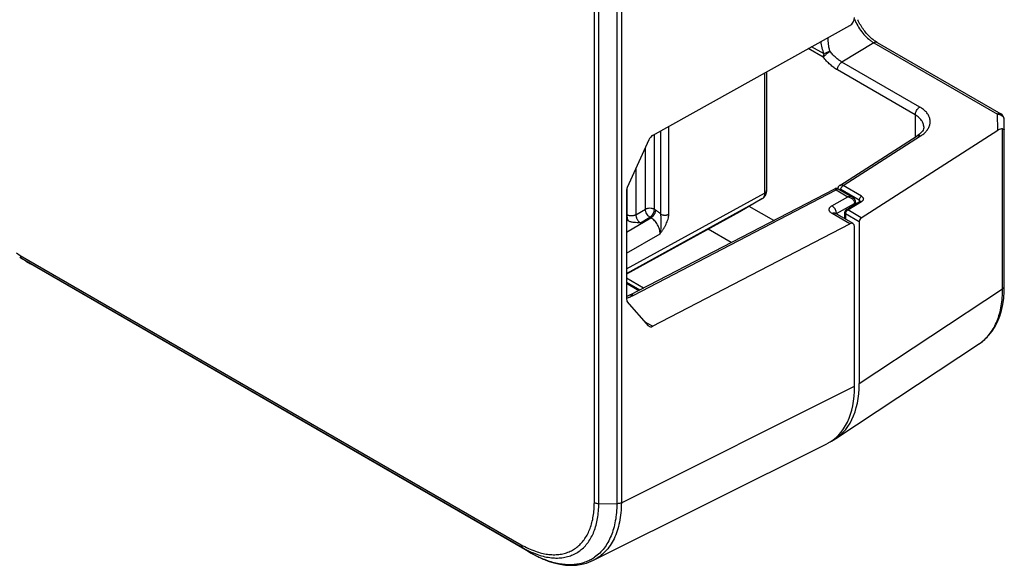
# Model space of a CAD drawing. Header units: inches. Extents: x 0 to 22, y 0 to 17.
# Tile 8 of 28: x 3.366 to 4.889, y 11.043 to 11.887. Entities that reach past the tile are written whole.
import ezdxf

# ---------------------------------------------------------------- set-up
doc = ezdxf.new("R2010")
doc.units = ezdxf.units.IN
doc.header["$LTSCALE"] = 1.21
doc.header["$MEASUREMENT"] = 0
doc.layers.get('0').update_dxf_attribs({"linetype": 'CONTINUOUS'})

msp = doc.modelspace()

# ---------------------------------------------------------------- linework, layer by layer
at = {"color": 7, "linetype": 'CONTINUOUS'}
for p, q in [((4.2549, 11.1402), (4.2549, 13.4554)), ((4.2897, 13.4534), (4.2897, 11.1383)), ((4.2967, 13.455), (4.2967, 11.1397)), ((4.2618, 11.1385), (4.2618, 12.982)), ((4.3451, 11.7075), (4.6502, 11.8777)), ((4.6873, 11.8507), (4.6378, 11.8211)), ((4.6873, 11.8507), (4.8783, 11.7404)), ((4.6925, 11.8513), (4.6892, 11.8533)), ((4.6925, 11.8513), (4.8835, 11.741)), ((4.609, 11.8284), (4.5858, 11.8418)), ((4.6102, 11.8336), (4.591, 11.8447)), ((4.7582, 11.7516), (4.6378, 11.8211)), ((4.5183, 11.8041), (4.5183, 11.6185)), ((4.5213, 11.8058), (4.5213, 11.6227)), ((4.7513, 11.7395), (4.6309, 11.8089)), ((4.7513, 11.7395), (4.7513, 11.7052)), ((4.8791, 11.7156), (4.8783, 11.7404)), ((4.8889, 11.7161), (4.8885, 11.7324)), ((4.3575, 11.5859), (4.3575, 11.7144)), ((4.3701, 11.5858), (4.3701, 11.7214)), ((4.6678, 11.5804), (4.8791, 11.7156)), ((4.8863, 11.4705), (4.8863, 11.7176)), ((4.8889, 11.4747), (4.8889, 11.7161)), ((4.3392, 11.7007), (4.3059, 11.6272)), ((4.3478, 11.5933), (4.3478, 11.709)), ((4.6344, 11.6303), (4.7543, 11.7071)), ((4.6396, 11.63), (4.7595, 11.7068)), ((4.7557, 11.708), (4.7543, 11.7071)), ((4.3338, 11.5934), (4.3338, 11.6887)), ((4.3191, 11.6564), (4.3191, 11.5849)), ((4.3047, 11.622), (4.3047, 11.4546)), ((4.3051, 11.6249), (4.3051, 11.585)), ((4.3104, 11.4611), (4.6267, 11.6252)), ((4.3151, 11.4604), (4.629, 11.6233)), ((4.629, 11.6233), (4.6303, 11.6249)), ((4.629, 11.6233), (4.647, 11.6129)), ((4.6303, 11.6249), (4.6312, 11.6252)), ((4.6312, 11.6252), (4.6315, 11.6251)), ((4.6315, 11.6251), (4.6543, 11.612)), ((4.6645, 11.6074), (4.6361, 11.6239)), ((4.6378, 11.6284), (4.639, 11.6295)), ((4.639, 11.6295), (4.6396, 11.63)), ((4.668, 11.6135), (4.6396, 11.63)), ((4.3047, 11.5012), (4.5183, 11.6185)), ((4.3047, 11.4943), (4.5141, 11.6094)), ((4.5141, 11.6094), (4.4801, 11.5897)), ((4.5143, 11.6095), (4.5141, 11.6094)), ((4.6224, 11.599), (4.647, 11.6129)), ((4.6444, 11.5927), (4.6655, 11.6055)), ((4.647, 11.5924), (4.6681, 11.6053)), ((4.6554, 11.6112), (4.6543, 11.612)), ((4.6589, 11.6047), (4.6589, 11.6052)), ((4.6589, 11.6047), (4.6589, 11.6015)), ((4.6645, 11.6074), (4.6645, 11.6055)), ((4.6674, 11.6056), (4.6681, 11.6053)), ((4.4801, 11.5897), (4.3047, 11.4934)), ((4.3191, 11.5849), (4.3338, 11.5934)), ((4.3495, 11.5923), (4.3478, 11.5933)), ((4.5323, 11.5762), (4.4945, 11.598)), ((4.6293, 11.5878), (4.6289, 11.5901)), ((4.6294, 11.5867), (4.6575, 11.6026)), ((4.6453, 11.5909), (4.6464, 11.592)), ((4.6464, 11.592), (4.647, 11.5924)), ((4.6678, 11.5804), (4.647, 11.5924)), ((4.6575, 11.6026), (4.6575, 11.6006)), ((4.3047, 11.5583), (4.3425, 11.5802)), ((4.3071, 11.5756), (4.3047, 11.5769)), ((4.3262, 11.5727), (4.3408, 11.5811)), ((4.3425, 11.5802), (4.3408, 11.5811)), ((4.6502, 11.571), (4.6225, 11.587)), ((4.6273, 11.5874), (4.6272, 11.5875)), ((4.6553, 11.5713), (4.6273, 11.5874)), ((4.629, 11.5865), (4.6294, 11.5867)), ((4.6294, 11.5867), (4.6293, 11.5878)), ((4.642, 11.5884), (4.642, 11.5789)), ((4.6645, 11.5742), (4.6435, 11.5864)), ((4.6435, 11.5864), (4.6435, 11.5781)), ((4.6645, 11.5742), (4.6645, 11.324)), ((4.3451, 11.4126), (4.6502, 11.571)), ((4.4664, 11.542), (4.4307, 11.5626)), ((4.6574, 11.3199), (4.6574, 11.5667)), ((4.3047, 11.5257), (4.3567, 11.5557)), ((3.3611, 11.5261), (3.3671, 11.5222)), ((3.3662, 11.5195), (3.3695, 11.5174)), ((3.3667, 11.5191), (3.3691, 11.5177)), ((3.3671, 11.5222), (4.1418, 11.0749)), ((3.3691, 11.5177), (4.1438, 11.0704)), ((3.3754, 11.5137), (3.3794, 11.5112)), ((3.3769, 11.5129), (3.3828, 11.5092)), ((3.3828, 11.5092), (3.3794, 11.5112)), ((4.1574, 11.0619), (3.3828, 11.5092)), ((4.331, 11.4717), (4.3047, 11.4869)), ((4.3047, 11.4806), (4.3252, 11.4687)), ((4.3047, 11.479), (4.3238, 11.468)), ((4.6645, 11.324), (4.8863, 11.4705)), ((4.8888, 11.4662), (4.8889, 11.4746)), ((4.3392, 11.413), (4.3059, 11.4508)), ((4.3451, 11.4126), (4.3337, 11.4192)), ((4.6284, 11.239), (4.8505, 11.3858)), ((4.2967, 11.1397), (4.6574, 11.3199)), ((4.2537, 11.0508), (4.6147, 11.2311)), ((4.2618, 11.1385), (4.2897, 11.1383)), ((4.1438, 11.0704), (4.1574, 11.0619)), ((4.1578, 11.0618), (4.1574, 11.0619)), ((4.1575, 11.0619), (4.1575, 11.0619))]:
    msp.add_line(p, q, dxfattribs=at)
for points in [[(4.7622, 11.7144), (4.761, 11.7128), (4.7595, 11.7112), (4.7578, 11.7096), (4.7557, 11.708)], [(4.7644, 11.7209), (4.7643, 11.7194), (4.7639, 11.7177), (4.7632, 11.716), (4.7622, 11.7144)], [(4.5195, 11.6149), (4.5201, 11.6163), (4.5206, 11.6177), (4.521, 11.6192), (4.5212, 11.6207), (4.5213, 11.6223), (4.5213, 11.6227)], [(4.6282, 11.6257), (4.6274, 11.6255), (4.6267, 11.6252)], [(4.6315, 11.6251), (4.6308, 11.6254), (4.63, 11.6257), (4.6291, 11.6258), (4.6282, 11.6257)], [(4.6322, 11.6282), (4.6318, 11.6274), (4.6315, 11.6266), (4.6313, 11.6257), (4.6312, 11.6253)], [(4.6344, 11.6303), (4.6339, 11.63), (4.6333, 11.6295), (4.6327, 11.6289), (4.6322, 11.6282)], [(4.5143, 11.6095), (4.515, 11.6099), (4.516, 11.6107), (4.517, 11.6115), (4.5179, 11.6125), (4.5187, 11.6136), (4.5195, 11.6149)], [(4.6589, 11.6052), (4.6587, 11.6063), (4.6584, 11.6073), (4.658, 11.6084), (4.6573, 11.6094), (4.6564, 11.6103), (4.6554, 11.6112)], [(4.6661, 11.6059), (4.6661, 11.606), (4.6661, 11.606), (4.6661, 11.6059), (4.666, 11.6059), (4.6659, 11.6057), (4.6657, 11.6056), (4.6655, 11.6055)], [(4.3104, 11.4611), (4.3085, 11.4601), (4.3054, 11.4588), (4.3047, 11.4586)], [(4.8503, 11.3857), (4.8537, 11.3881), (4.8596, 11.393), (4.8651, 11.3986), (4.8701, 11.405), (4.8746, 11.4121), (4.8785, 11.4197), (4.8818, 11.428), (4.8845, 11.4368), (4.8865, 11.4462), (4.888, 11.456), (4.8888, 11.4662)], [(4.1575, 11.0619), (4.1649, 11.0578), (4.1742, 11.0534), (4.1834, 11.0497), (4.1925, 11.0469), (4.2015, 11.0448), (4.2103, 11.0435), (4.2189, 11.0431), (4.2273, 11.0434), (4.2353, 11.0446), (4.2429, 11.0465), (4.2501, 11.0492), (4.2538, 11.0508)]]:
    msp.add_lwpolyline(points, dxfattribs=at)
for centre, radius, start, end in [((4.7342, 11.9191), 0.0833, 202.2246, 204.1979), ((4.7361, 11.9199), 0.0853, 204.193, 206.2203), ((4.7461, 11.9257), 0.0925, 205.0251, 205.5127), ((4.8785, 11.7323), 0.01, 1.7072, 59.999), ((4.6201, 11.6185), 0.0101, 28.3959, 30.1513), ((4.647, 11.5884), 0.00496, 170.684, 180.0749), ((4.647, 11.5885), 0.00491, 121.3248, 131.1504), ((4.6506, 11.6027), 0.00685, 2.2321, 8.1321), ((4.651, 11.6027), 0.00645, 359.1586, 2.19), ((3.3709, 11.5205), 0.00337, 229.8535, 238.2604), ((3.4373, 11.6044), 0.1097, 235.3359, 238.1432), ((4.2832, 11.5255), 0.0725, 287.2716, 288.2697), ((4.2842, 11.5224), 0.0693, 288.2653, 290.9963), ((4.2861, 11.5173), 0.0639, 291.0106, 294.0059), ((4.2886, 11.5116), 0.0576, 294.026, 297.3724), ((4.8154, 11.4389), 0.0637, 303.4709, 306.233), ((4.2406, 11.2045), 0.165, 239.866, 242.2394), ((4.2379, 11.1993), 0.1592, 242.2432, 243.0205), ((4.2343, 11.1922), 0.1512, 242.9943, 245.8623), ((4.2195, 11.1067), 0.0625, 301.5272, 305.141), ((4.2309, 11.1846), 0.1429, 245.864, 247.3543), ((4.2291, 11.1803), 0.1382, 247.3536, 248.3338), ((4.2196, 11.1065), 0.0623, 299.2246, 301.5248)]:
    msp.add_arc(centre, radius, start, end, dxfattribs=at)
for centre, major_axis, ratio, start_param, end_param in [((4.6501, 11.8858), (0.00527, 0.0085), 0.597115, -2.319978, -0.766635), ((4.8792, 11.7075), (0.00867, 0.00929), 0.496467, 0.278697, 1.094103), ((4.3452, 11.6994), (0.00527, 0.0085), 0.597115, 0.821615, 1.786955), ((4.312, 11.6259), (0.00527, 0.0085), 0.597115, -4.49623, -3.908227), ((4.6679, 11.5763), (0.00237, 0.0044), 0.556843, 0.786623, 2.339966), ((4.6501, 11.5627), (0.00527, 0.0085), 0.597115, 5.516551, 7.069894), ((4.312, 11.4586), (0.00527, 0.0085), 0.597115, -3.908227, -3.320225), ((4.3452, 11.4208), (0.00527, 0.0085), 0.597115, 2.962961, 3.928301), ((4.523, 11.3977), (-0.0951, 0.1647), 0.576629, -3.176455, -2.356852), ((4.5301, 11.4018), (-0.0951, 0.1647), 0.576629, 3.104352, 3.926334)]:
    msp.add_ellipse(centre, major_axis=major_axis, ratio=ratio, start_param=start_param, end_param=end_param, dxfattribs=at)
for points, knots in [([(4.6596, 11.8822), (4.6612, 11.8789), (4.665, 11.8724), (4.6716, 11.8637), (4.6779, 11.8574), (4.6833, 11.8532), (4.686, 11.8515), (4.6873, 11.8507)], [0, 0, 0, 0, 0.264526, 0.524654, 0.772115, 0.888963, 1, 1, 1, 1]), ([(4.6832, 11.858), (4.6811, 11.8599), (4.6771, 11.8638), (4.6717, 11.8705), (4.6667, 11.8779), (4.6639, 11.8832), (4.6626, 11.8859)], [0, 0, 0, 0, 0.237115, 0.486575, 0.74277, 1, 1, 1, 1]), ([(4.6102, 11.8336), (4.609, 11.8366), (4.607, 11.843), (4.6059, 11.8495), (4.6056, 11.8528)], [0, 0, 0, 0, 0.493083, 1, 1, 1, 1]), ([(4.6195, 11.8374), (4.619, 11.8391), (4.618, 11.8426), (4.6167, 11.8497), (4.6165, 11.8553), (4.6166, 11.859)], [0, 0, 0, 0, 0.243271, 0.49192, 1, 1, 1, 1]), ([(4.6892, 11.8533), (4.6887, 11.8536), (4.6866, 11.8551), (4.6847, 11.8567), (4.6832, 11.858)], [0, 0, 0, 0, 0.241126, 1, 1, 1, 1]), ([(4.6925, 11.8513), (4.6921, 11.8515), (4.6914, 11.8517), (4.6901, 11.8518), (4.6887, 11.8514), (4.6878, 11.851), (4.6873, 11.8507)], [0, 0, 0, 0, 0.216702, 0.449579, 0.709855, 1, 1, 1, 1]), ([(4.6195, 11.8374), (4.619, 11.8371), (4.618, 11.8365), (4.616, 11.8351), (4.614, 11.8335), (4.6122, 11.8319), (4.6109, 11.8307), (4.6099, 11.8295), (4.6093, 11.8288), (4.609, 11.8284)], [0, 0, 0, 0, 0.121964, 0.254442, 0.53165, 0.666501, 0.792344, 0.904784, 1, 1, 1, 1]), ([(4.609, 11.8284), (4.609, 11.8288), (4.6091, 11.8297), (4.6094, 11.8315), (4.6098, 11.8328), (4.6102, 11.8336)], [0, 0, 0, 0, 0.23087, 0.476475, 1, 1, 1, 1]), ([(4.6195, 11.8374), (4.6187, 11.8373), (4.6171, 11.8369), (4.6147, 11.836), (4.6123, 11.835), (4.6109, 11.8341), (4.6102, 11.8336)], [0, 0, 0, 0, 0.242347, 0.49987, 0.75746, 1, 1, 1, 1]), ([(4.6378, 11.8211), (4.6362, 11.8221), (4.6329, 11.8242), (4.6282, 11.828), (4.6237, 11.8325), (4.6209, 11.8357), (4.6195, 11.8374)], [0, 0, 0, 0, 0.231951, 0.477398, 0.734268, 1, 1, 1, 1]), ([(4.6309, 11.8089), (4.6289, 11.8101), (4.625, 11.8127), (4.6194, 11.8172), (4.614, 11.8225), (4.6106, 11.8264), (4.609, 11.8284)], [0, 0, 0, 0, 0.231951, 0.477397, 0.734268, 1, 1, 1, 1]), ([(4.6309, 11.8089), (4.6309, 11.8095), (4.631, 11.8106), (4.6314, 11.8124), (4.632, 11.8141), (4.6329, 11.8159), (4.6339, 11.8175), (4.6351, 11.8189), (4.6364, 11.8202), (4.6374, 11.8208), (4.6378, 11.8211)], [0, 0, 0, 0, 0.113741, 0.236805, 0.366207, 0.498912, 0.631767, 0.761611, 0.885373, 1, 1, 1, 1]), ([(4.7513, 11.7395), (4.7513, 11.74), (4.7514, 11.7411), (4.7519, 11.7435), (4.7532, 11.7464), (4.755, 11.749), (4.7568, 11.7507), (4.7577, 11.7513), (4.7582, 11.7516)], [0, 0, 0, 0, 0.113554, 0.236812, 0.498909, 0.761605, 0.885563, 1, 1, 1, 1]), ([(4.7683, 11.7142), (4.7695, 11.7156), (4.7712, 11.7179), (4.7728, 11.7213), (4.7737, 11.7238), (4.7742, 11.7263), (4.7744, 11.7289), (4.7742, 11.7315), (4.7737, 11.734), (4.7729, 11.7365), (4.7713, 11.7398), (4.7684, 11.7438), (4.7638, 11.7481), (4.7602, 11.7505), (4.7582, 11.7516)], [0, 0, 0, 0, 0.127201, 0.187221, 0.245366, 0.302179, 0.35826, 0.414246, 0.470789, 0.528504, 0.58794, 0.713612, 0.850757, 1, 1, 1, 1]), ([(4.8835, 11.741), (4.8831, 11.7412), (4.8823, 11.7415), (4.881, 11.7415), (4.8797, 11.7411), (4.8788, 11.7407), (4.8783, 11.7404)], [0, 0, 0, 0, 0.216735, 0.449629, 0.709866, 1, 1, 1, 1]), ([(4.7644, 11.7208), (4.7644, 11.7217), (4.7643, 11.7235), (4.7636, 11.7261), (4.7626, 11.7286), (4.7605, 11.7319), (4.7576, 11.735), (4.7542, 11.7376), (4.7523, 11.7389), (4.7513, 11.7395)], [0, 0, 0, 0, 0.109319, 0.220339, 0.33484, 0.454342, 0.71243, 0.852639, 1, 1, 1, 1]), ([(4.8783, 11.7404), (4.879, 11.7404), (4.8803, 11.7404), (4.8828, 11.7398), (4.8845, 11.7389), (4.8855, 11.7382)], [0, 0, 0, 0, 0.258157, 0.513748, 1, 1, 1, 1]), ([(4.8855, 11.7382), (4.8859, 11.7378), (4.8867, 11.737), (4.8877, 11.7357), (4.8883, 11.7342), (4.8884, 11.7331), (4.8885, 11.7326)], [0, 0, 0, 0, 0.262612, 0.515289, 0.760235, 1, 1, 1, 1]), ([(4.7595, 11.7068), (4.7612, 11.7078), (4.7643, 11.7101), (4.7671, 11.7128), (4.7683, 11.7142)], [0, 0, 0, 0, 0.51831, 1, 1, 1, 1]), ([(4.8863, 11.7176), (4.8867, 11.7175), (4.8872, 11.7174), (4.8879, 11.7171), (4.8883, 11.7169), (4.8886, 11.7167), (4.8888, 11.7165), (4.8889, 11.7163), (4.8889, 11.7161), (4.8889, 11.7161)], [0, 0, 0, 0, 0.389355, 0.542999, 0.671559, 0.777451, 0.863944, 0.93569, 1, 1, 1, 1]), ([(4.7543, 11.7071), (4.7546, 11.7073), (4.7554, 11.7076), (4.7567, 11.7077), (4.7582, 11.7074), (4.7591, 11.707), (4.7595, 11.7068)], [0, 0, 0, 0, 0.217549, 0.4515, 0.711829, 1, 1, 1, 1]), ([(4.5213, 11.6227), (4.5213, 11.6223), (4.5212, 11.6215), (4.5206, 11.6204), (4.5196, 11.6193), (4.5187, 11.6188), (4.5183, 11.6185)], [0, 0, 0, 0, 0.216711, 0.44961, 0.709888, 1, 1, 1, 1]), ([(4.6267, 11.6252), (4.6268, 11.6253), (4.6269, 11.6253), (4.6272, 11.6253), (4.6275, 11.6252), (4.6277, 11.625), (4.628, 11.6248), (4.6284, 11.6243), (4.6287, 11.6239), (4.6289, 11.6236)], [0, 0, 0, 0, 0.084098, 0.169048, 0.263363, 0.372728, 0.500182, 0.647032, 1, 1, 1, 1]), ([(4.6361, 11.6239), (4.6358, 11.624), (4.6354, 11.6242), (4.6347, 11.6244), (4.634, 11.6243), (4.6336, 11.6241), (4.6334, 11.624)], [0, 0, 0, 0, 0.291534, 0.549933, 0.78142, 1, 1, 1, 1]), ([(4.6396, 11.63), (4.6391, 11.6302), (4.6382, 11.6306), (4.6368, 11.6309), (4.6355, 11.6309), (4.6347, 11.6305), (4.6344, 11.6303)], [0, 0, 0, 0, 0.290031, 0.549186, 0.782119, 1, 1, 1, 1]), ([(4.6361, 11.6239), (4.6361, 11.6242), (4.6362, 11.625), (4.6365, 11.6262), (4.6371, 11.6273), (4.6375, 11.628), (4.6378, 11.6284)], [0, 0, 0, 0, 0.227271, 0.477256, 0.738429, 1, 1, 1, 1]), ([(4.5183, 11.6185), (4.5183, 11.6175), (4.5181, 11.6156), (4.5173, 11.6129), (4.516, 11.6108), (4.5148, 11.6098), (4.5141, 11.6094)], [0, 0, 0, 0, 0.290281, 0.549854, 0.782946, 1, 1, 1, 1]), ([(4.6543, 11.612), (4.6533, 11.6126), (4.6508, 11.6133), (4.6483, 11.6132), (4.647, 11.6129)], [0, 0, 0, 0, 0.478388, 1, 1, 1, 1]), ([(4.647, 11.6129), (4.6477, 11.6128), (4.6492, 11.6124), (4.652, 11.6111), (4.6538, 11.6097), (4.6549, 11.6086)], [0, 0, 0, 0, 0.247884, 0.49977, 1, 1, 1, 1]), ([(4.6549, 11.6086), (4.6555, 11.6079), (4.6567, 11.6064), (4.6573, 11.6046), (4.6574, 11.6037)], [0, 0, 0, 0, 0.517867, 1, 1, 1, 1]), ([(4.6575, 11.6026), (4.6577, 11.6028), (4.6581, 11.603), (4.6585, 11.6035), (4.6588, 11.6041), (4.6589, 11.6045), (4.6589, 11.6047)], [0, 0, 0, 0, 0.285812, 0.545011, 0.779923, 1, 1, 1, 1]), ([(4.668, 11.6135), (4.6678, 11.6134), (4.6673, 11.6131), (4.6664, 11.6122), (4.6655, 11.6109), (4.6648, 11.6095), (4.6646, 11.6083), (4.6645, 11.6077), (4.6645, 11.6074)], [0, 0, 0, 0, 0.114437, 0.238395, 0.501092, 0.763188, 0.886446, 1, 1, 1, 1]), ([(4.6645, 11.6074), (4.6647, 11.6073), (4.665, 11.6071), (4.6655, 11.6067), (4.6658, 11.6063), (4.6659, 11.6059), (4.6659, 11.6058)], [0, 0, 0, 0, 0.281618, 0.540257, 0.777913, 1, 1, 1, 1]), ([(4.6655, 11.6055), (4.6656, 11.6056), (4.6659, 11.6057), (4.6664, 11.6058), (4.6669, 11.6057), (4.6673, 11.6056), (4.6674, 11.6056)], [0, 0, 0, 0, 0.225855, 0.462848, 0.719732, 1, 1, 1, 1]), ([(4.668, 11.6135), (4.6684, 11.6133), (4.6692, 11.6127), (4.6702, 11.6117), (4.6708, 11.6106), (4.671, 11.6094), (4.6708, 11.6082), (4.6702, 11.6071), (4.6693, 11.6061), (4.6685, 11.6055), (4.6681, 11.6053)], [0, 0, 0, 0, 0.143798, 0.272918, 0.389645, 0.499196, 0.608916, 0.726075, 0.855719, 1, 1, 1, 1]), ([(4.3478, 11.5933), (4.3473, 11.5936), (4.3463, 11.5941), (4.3439, 11.5948), (4.3408, 11.5951), (4.3376, 11.5948), (4.3353, 11.5941), (4.3342, 11.5937), (4.3338, 11.5934)], [0, 0, 0, 0, 0.11395, 0.237018, 0.498894, 0.761368, 0.885153, 1, 1, 1, 1]), ([(4.3408, 11.5811), (4.3404, 11.5814), (4.3394, 11.5821), (4.3376, 11.5838), (4.3358, 11.5864), (4.3345, 11.5893), (4.3339, 11.5917), (4.3338, 11.5928), (4.3338, 11.5934)], [0, 0, 0, 0, 0.113719, 0.237023, 0.499984, 0.762948, 0.886271, 1, 1, 1, 1]), ([(4.3408, 11.5811), (4.3413, 11.5814), (4.3423, 11.5821), (4.344, 11.5838), (4.3459, 11.5864), (4.3471, 11.5893), (4.3477, 11.5916), (4.3478, 11.5928), (4.3478, 11.5933)], [0, 0, 0, 0, 0.114846, 0.238626, 0.50109, 0.762959, 0.886042, 1, 1, 1, 1]), ([(4.3495, 11.5923), (4.3495, 11.5918), (4.3494, 11.5906), (4.349, 11.5889), (4.3483, 11.5872), (4.3475, 11.5854), (4.3464, 11.5838), (4.3452, 11.5824), (4.3439, 11.5811), (4.343, 11.5805), (4.3425, 11.5802)], [0, 0, 0, 0, 0.113741, 0.236805, 0.366207, 0.498912, 0.631767, 0.761611, 0.885373, 1, 1, 1, 1]), ([(4.3575, 11.5859), (4.3562, 11.5872), (4.3537, 11.5895), (4.3509, 11.5915), (4.3495, 11.5923)], [0, 0, 0, 0, 0.518801, 1, 1, 1, 1]), ([(4.6225, 11.587), (4.6218, 11.5874), (4.6206, 11.5882), (4.6192, 11.5897), (4.6184, 11.591), (4.6181, 11.5922), (4.618, 11.593), (4.6181, 11.5938), (4.6184, 11.595), (4.6191, 11.5963), (4.6206, 11.5978), (4.6217, 11.5986), (4.6224, 11.599)], [0, 0, 0, 0, 0.146323, 0.277159, 0.394127, 0.449177, 0.503052, 0.556789, 0.611432, 0.726922, 0.855765, 1, 1, 1, 1]), ([(4.6289, 11.5901), (4.6286, 11.5911), (4.6279, 11.5929), (4.6264, 11.5953), (4.6248, 11.5971), (4.6235, 11.5983), (4.6227, 11.5988), (4.6224, 11.599)], [0, 0, 0, 0, 0.257021, 0.518469, 0.770461, 0.888882, 1, 1, 1, 1]), ([(4.6438, 11.5922), (4.6433, 11.5918), (4.6426, 11.5909), (4.6422, 11.5898), (4.6421, 11.5892)], [0, 0, 0, 0, 0.500647, 1, 1, 1, 1]), ([(4.6435, 11.5864), (4.6435, 11.5867), (4.6436, 11.5875), (4.6439, 11.5887), (4.6445, 11.5899), (4.645, 11.5906), (4.6453, 11.5909)], [0, 0, 0, 0, 0.227314, 0.47752, 0.7388, 1, 1, 1, 1]), ([(4.647, 11.5924), (4.6467, 11.5926), (4.6463, 11.5928), (4.6456, 11.5929), (4.645, 11.5929), (4.6446, 11.5928), (4.6444, 11.5927)], [0, 0, 0, 0, 0.289655, 0.550293, 0.783644, 1, 1, 1, 1]), ([(4.3051, 11.585), (4.3051, 11.5835), (4.3055, 11.5802), (4.3064, 11.5771), (4.3071, 11.5756)], [0, 0, 0, 0, 0.477182, 1, 1, 1, 1]), ([(4.3191, 11.5849), (4.3186, 11.5847), (4.3176, 11.5842), (4.3159, 11.5837), (4.314, 11.5834), (4.3121, 11.5833), (4.3102, 11.5834), (4.3083, 11.5837), (4.3066, 11.5842), (4.3056, 11.5847), (4.3051, 11.585)], [0, 0, 0, 0, 0.114625, 0.238386, 0.368228, 0.501082, 0.633786, 0.76319, 0.886256, 1, 1, 1, 1]), ([(4.3262, 11.5727), (4.3245, 11.5727), (4.3211, 11.5726), (4.3169, 11.5729), (4.3136, 11.5733), (4.3113, 11.5739), (4.3091, 11.5746), (4.3077, 11.5752), (4.3071, 11.5756)], [0, 0, 0, 0, 0.260117, 0.518915, 0.646164, 0.770167, 0.889009, 1, 1, 1, 1]), ([(4.3191, 11.5849), (4.3191, 11.5844), (4.3192, 11.5832), (4.3196, 11.5814), (4.3202, 11.5797), (4.3211, 11.5779), (4.3222, 11.5763), (4.3234, 11.5748), (4.3247, 11.5736), (4.3257, 11.573), (4.3262, 11.5727)], [0, 0, 0, 0, 0.114579, 0.237834, 0.367294, 0.500012, 0.632727, 0.762181, 0.885426, 1, 1, 1, 1]), ([(4.3567, 11.5557), (4.3567, 11.5568), (4.3565, 11.5591), (4.3557, 11.5627), (4.3544, 11.5662), (4.3526, 11.5697), (4.3505, 11.5729), (4.3481, 11.5758), (4.3454, 11.5783), (4.3435, 11.5796), (4.3425, 11.5802)], [0, 0, 0, 0, 0.114333, 0.237577, 0.367103, 0.499975, 0.63285, 0.76238, 0.885646, 1, 1, 1, 1]), ([(4.3567, 11.5557), (4.357, 11.5569), (4.3575, 11.5593), (4.3581, 11.563), (4.3583, 11.5669), (4.3584, 11.5707), (4.3584, 11.5739), (4.3583, 11.5765), (4.3582, 11.5791), (4.3581, 11.5816), (4.3578, 11.5841), (4.3576, 11.5853), (4.3575, 11.5859)], [0, 0, 0, 0, 0.121445, 0.245987, 0.372075, 0.499017, 0.626192, 0.68974, 0.753201, 0.878908, 0.940411, 1, 1, 1, 1]), ([(4.3567, 11.5557), (4.3575, 11.5569), (4.3591, 11.5592), (4.3616, 11.5628), (4.3638, 11.5665), (4.3659, 11.5703), (4.3676, 11.5742), (4.369, 11.5782), (4.3699, 11.582), (4.3701, 11.5846), (4.3701, 11.5858)], [0, 0, 0, 0, 0.129064, 0.258467, 0.388148, 0.517594, 0.645597, 0.770244, 0.889226, 1, 1, 1, 1]), ([(4.3575, 11.5859), (4.3579, 11.5857), (4.3588, 11.5852), (4.3604, 11.5848), (4.362, 11.5845), (4.3638, 11.5844), (4.3655, 11.5844), (4.3672, 11.5847), (4.3687, 11.5852), (4.3697, 11.5856), (4.3701, 11.5858)], [0, 0, 0, 0, 0.113744, 0.23681, 0.366213, 0.498917, 0.631771, 0.761613, 0.885374, 1, 1, 1, 1]), ([(4.6225, 11.587), (4.6229, 11.5872), (4.6237, 11.5876), (4.6251, 11.5879), (4.6263, 11.5879), (4.627, 11.5876), (4.6273, 11.5874)], [0, 0, 0, 0, 0.288141, 0.547644, 0.78136, 1, 1, 1, 1]), ([(4.642, 11.5884), (4.642, 11.5882), (4.6421, 11.5878), (4.6424, 11.5873), (4.6429, 11.5868), (4.6433, 11.5865), (4.6435, 11.5864)], [0, 0, 0, 0, 0.217788, 0.451821, 0.711922, 1, 1, 1, 1]), ([(3.3671, 11.5222), (3.3671, 11.5217), (3.3672, 11.5209), (3.3675, 11.5197), (3.368, 11.5187), (3.3685, 11.5182), (3.3687, 11.518)], [0, 0, 0, 0, 0.285625, 0.545389, 0.781276, 1, 1, 1, 1]), ([(4.853, 11.3876), (4.8557, 11.3895), (4.8608, 11.394), (4.8676, 11.4018), (4.8733, 11.4108), (4.8781, 11.421), (4.8818, 11.4321), (4.8844, 11.4442), (4.886, 11.4571), (4.8863, 11.466), (4.8863, 11.4705)], [0, 0, 0, 0, 0.107856, 0.218458, 0.333235, 0.453325, 0.579625, 0.712785, 0.853014, 1, 1, 1, 1]), ([(4.8863, 11.4705), (4.8867, 11.4708), (4.8874, 11.4714), (4.8883, 11.4724), (4.8888, 11.4735), (4.8889, 11.4742), (4.8889, 11.4746)], [0, 0, 0, 0, 0.285976, 0.544187, 0.778939, 1, 1, 1, 1]), ([(4.3104, 11.4611), (4.3107, 11.4612), (4.3115, 11.4615), (4.3127, 11.4614), (4.3139, 11.4611), (4.3147, 11.4607), (4.3151, 11.4604)], [0, 0, 0, 0, 0.217913, 0.451976, 0.711889, 1, 1, 1, 1]), ([(4.1606, 11.0621), (4.164, 11.0607), (4.1707, 11.0583), (4.1808, 11.0557), (4.1907, 11.0543), (4.2002, 11.0542), (4.2093, 11.0553), (4.2178, 11.0576), (4.2258, 11.0611), (4.2331, 11.0658), (4.2397, 11.0716), (4.2455, 11.0785), (4.2505, 11.0864), (4.2546, 11.0953), (4.2578, 11.1051), (4.2601, 11.1156), (4.2615, 11.1268), (4.2618, 11.1346), (4.2618, 11.1385)], [0, 0, 0, 0, 0.070071, 0.136643, 0.199921, 0.260249, 0.318119, 0.374188, 0.429233, 0.484107, 0.539678, 0.596756, 0.656044, 0.718103, 0.783349, 0.852014, 0.924218, 1, 1, 1, 1]), ([(4.1639, 11.0647), (4.167, 11.0636), (4.1731, 11.0618), (4.1824, 11.06), (4.1913, 11.0593), (4.1999, 11.0597), (4.2081, 11.0612), (4.2158, 11.0638), (4.2229, 11.0674), (4.2294, 11.0721), (4.2353, 11.0777), (4.2404, 11.0843), (4.2449, 11.0918), (4.2485, 11.1001), (4.2514, 11.1092), (4.2534, 11.119), (4.2546, 11.1294), (4.2549, 11.1366), (4.2549, 11.1402)], [0, 0, 0, 0, 0.068417, 0.133539, 0.195624, 0.255055, 0.312369, 0.368228, 0.42339, 0.478665, 0.534853, 0.592685, 0.65279, 0.715663, 0.781667, 0.850998, 0.923759, 1, 1, 1, 1]), ([(4.2967, 11.1397), (4.2966, 11.1345), (4.2961, 11.1245), (4.294, 11.1099), (4.2905, 11.0965), (4.2857, 11.0843), (4.2795, 11.0735), (4.2721, 11.0642), (4.2636, 11.0565), (4.2571, 11.0525), (4.2538, 11.0508)], [0, 0, 0, 0, 0.149284, 0.290502, 0.423735, 0.549434, 0.668399, 0.781926, 0.891767, 1, 1, 1, 1]), ([(4.2549, 11.1402), (4.2554, 11.14), (4.2564, 11.1395), (4.2587, 11.1388), (4.2605, 11.1386), (4.2618, 11.1385)], [0, 0, 0, 0, 0.228596, 0.475067, 1, 1, 1, 1]), ([(4.2897, 11.1383), (4.2896, 11.1337), (4.2893, 11.1248), (4.2876, 11.1118), (4.2848, 11.0997), (4.281, 11.0886), (4.2761, 11.0785), (4.2702, 11.0695), (4.2634, 11.0618), (4.2582, 11.0575), (4.2554, 11.0556)], [0, 0, 0, 0, 0.14738, 0.287638, 0.420821, 0.547217, 0.667313, 0.781963, 0.892367, 1, 1, 1, 1]), ([(4.2967, 11.1397), (4.2962, 11.1394), (4.2951, 11.139), (4.2934, 11.1386), (4.2916, 11.1383), (4.2903, 11.1383), (4.2897, 11.1383)], [0, 0, 0, 0, 0.229059, 0.475684, 0.734741, 1, 1, 1, 1]), ([(4.1418, 11.0749), (4.1454, 11.0728), (4.1526, 11.0691), (4.1601, 11.066), (4.1639, 11.0647)], [0, 0, 0, 0, 0.513246, 1, 1, 1, 1]), ([(4.1418, 11.0749), (4.1418, 11.0744), (4.1418, 11.0735), (4.1422, 11.0722), (4.1428, 11.0711), (4.1434, 11.0706), (4.1438, 11.0704)], [0, 0, 0, 0, 0.289168, 0.54865, 0.78231, 1, 1, 1, 1]), ([(4.1438, 11.0704), (4.1451, 11.0696), (4.1506, 11.0665), (4.1563, 11.0638), (4.1606, 11.0621)], [0, 0, 0, 0, 0.257109, 1, 1, 1, 1]), ([(4.25, 11.0521), (4.2475, 11.0508), (4.2424, 11.0483), (4.2343, 11.0457), (4.2257, 11.0442), (4.2167, 11.0436), (4.2074, 11.0441), (4.1978, 11.0457), (4.1879, 11.0482), (4.1814, 11.0505), (4.1781, 11.0518)], [0, 0, 0, 0, 0.112832, 0.227056, 0.34393, 0.464557, 0.589856, 0.720537, 0.857137, 1, 1, 1, 1])]:
    msp.add_open_spline(points, degree=3, knots=knots, dxfattribs=at)

doc.saveas('drawing.dxf')
